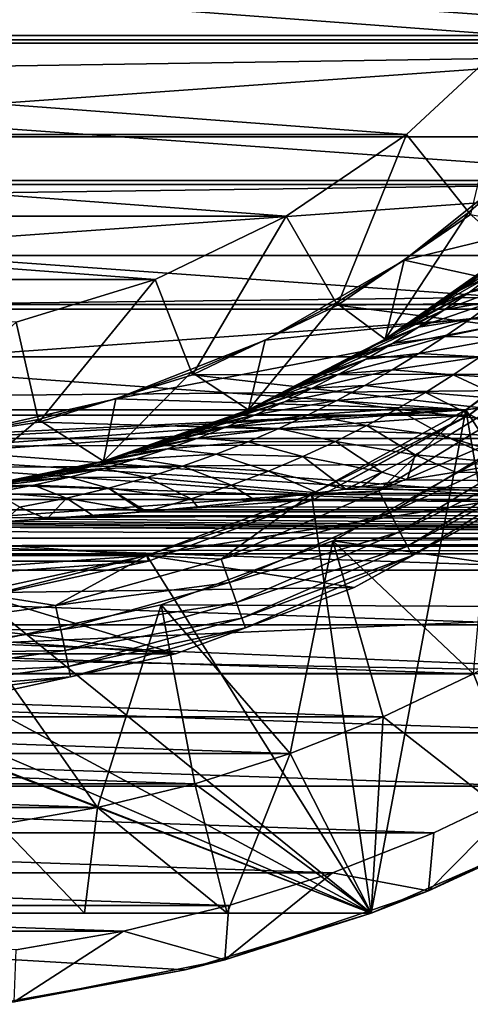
# Model space of a CAD drawing. Header units: metres. Extents: x -109 to 109, y -67 to 73.
# Tile 128 of 253: x 2.14 to 6.53, y -15.89 to -6.29. Entities that reach past the tile are written whole.
import ezdxf

# ---------------------------------------------------------------- set-up
doc = ezdxf.new("R2010")
doc.units = ezdxf.units.M
doc.layers.add('solid_508035_K244200000C76', color=7, linetype='CONTINUOUS')

msp = doc.modelspace()

# ---------------------------------------------------------------- linework, layer by layer
at = {"layer": 'solid_508035_K244200000C76'}
for points in [[(10.095101, -6.487589, -38.5), (-10.095101, -6.487588, -38.5), (-10.915624, -4.984891, -38.5)], [(10.915624, -4.984891, -38.5), (10.095101, -6.487589, -38.5), (-10.915624, -4.984891, -38.5)], [(-10.968742, -5.009404, -43.5), (-10.144175, -6.519439, -43.5), (10.968742, -5.009404, -43.5)], [(-10.144175, -6.519439, -43.5), (10.144175, -6.519439, -43.5), (10.968742, -5.009404, -43.5)], [(7.830638, -5.338926, -71.5), (6.947477, -6.446366, -71.5), (-7.830637, -5.338928, -71.5)], [(6.947477, -6.446366, -71.5), (-6.947476, -6.446367, -71.5), (-7.830637, -5.338928, -71.5)], [(42, -6.131865, 9.728835), (-43.099998, -6.131834, 9.728854), (-43.099998, -7.434662, 8.773585)], [(42, -6.131865, 9.728835), (-43.099998, -7.434662, 8.773585), (42, -7.434689, 8.773562)], [(-10.144175, -6.519439, -43.5), (-9.113151, -7.896701, -43.5), (10.144175, -6.519439, -43.5)], [(9.069079, -7.858228, -38.5), (-9.06908, -7.858228, -38.5), (-10.095101, -6.487588, -38.5)], [(10.095101, -6.487589, -38.5), (9.069079, -7.858228, -38.5), (-10.095101, -6.487588, -38.5)], [(-9.113151, -7.896701, -43.5), (9.113151, -7.896701, -43.5), (10.144175, -6.519439, -43.5)], [(6.947477, -6.446366, -71.5), (5.909041, -7.409878, -71.5), (-6.947476, -6.446367, -71.5)], [(5.909041, -7.409878, -71.5), (-5.90904, -7.409879, -71.5), (-6.947476, -6.446367, -71.5)], [(6.532555, -8.191687, -70.5), (5.909041, -7.409878, -71.5), (6.947477, -6.446366, -71.5)], [(42, -7.434689, 8.773562), (-43.099998, -7.434662, 8.773585), (-43.099998, -8.59077, 7.645174)], [(42, -7.434689, 8.773562), (-43.099998, -8.59077, 7.645174), (42, -8.590792, 7.645149)], [(5.909041, -7.409878, -71.5), (4.738653, -8.207809, -71.5), (-5.90904, -7.409879, -71.5)], [(4.738653, -8.207809, -71.5), (-4.738652, -8.20781, -71.5), (-5.90904, -7.409879, -71.5)], [(5.238659, -9.073833, -70.5), (4.738653, -8.207809, -71.5), (5.909041, -7.409878, -71.5)], [(5.238659, -9.073833, -70.5), (5.909041, -7.409878, -71.5), (6.532555, -8.191687, -70.5)], [(5.88669, -8.634195, -22), (7.107788, -7.660407, -22), (5.886717, -8.63418, -19.5)], [(9.069618, -7.857609, -22), (7.107788, -7.660407, -22), (5.88669, -8.634195, -22)], [(7.107788, -7.660407, -22), (6.515378, -8.170211, -19.5), (5.886717, -8.63418, -19.5)], [(6.515378, -8.170211, -19.5), (7.107919, -7.660286, -19.5), (6.92835, -8.543884, -19.182457)], [(7.107788, -7.660407, -22), (7.107919, -7.660286, -19.5), (6.515378, -8.170211, -19.5)], [(7.858382, -9.068942, -38.5), (-7.858382, -9.068941, -38.5), (-9.06908, -7.858228, -38.5)], [(9.069079, -7.858228, -38.5), (7.858382, -9.068942, -38.5), (-9.06908, -7.858228, -38.5)], [(7.85893, -9.068471, -22), (9.069618, -7.857609, -22), (5.88669, -8.634195, -22)], [(-9.113151, -7.896701, -43.5), (-7.896551, -9.113283, -43.5), (9.113151, -7.896701, -43.5)], [(-7.896551, -9.113283, -43.5), (7.896551, -9.113283, -43.5), (9.113151, -7.896701, -43.5)], [(4.738653, -8.207809, -71.5), (3.462495, -8.822366, -71.5), (-4.738652, -8.20781, -71.5)], [(3.462495, -8.822366, -71.5), (-3.462494, -8.822366, -71.5), (-4.738652, -8.20781, -71.5)], [(3.827777, -9.753263, -70.5), (3.462495, -8.822366, -71.5), (4.738653, -8.207809, -71.5)], [(3.827777, -9.753263, -70.5), (4.738653, -8.207809, -71.5), (5.238659, -9.073833, -70.5)], [(6.532555, -8.191687, -70.5), (6.532551, -8.191689, -61.5), (5.238641, -9.073844, -61.5)], [(5.238659, -9.073833, -70.5), (6.532555, -8.191687, -70.5), (5.238641, -9.073844, -61.5)], [(5.238641, -9.073844, -61.5), (6.532551, -8.191689, -61.5), (11.06777, -9.004369, -61.5)], [(6.515378, -8.170211, -19.5), (6.92835, -8.543884, -19.182457), (5.703506, -9.40585, -19.182457)], [(5.886717, -8.63418, -19.5), (6.515378, -8.170211, -19.5), (5.703506, -9.40585, -19.182457)], [(42, -8.590792, 7.645149), (-43.099998, -8.59077, 7.645174), (-43.099998, -9.577343, 6.365886)], [(42, -8.590792, 7.645149), (-43.099998, -9.577343, 6.365886), (42, -9.577357, 6.365864)], [(4.534111, -9.415112, -22), (5.88669, -8.634195, -22), (5.225144, -9.049883, -19.5)], [(7.85893, -9.068471, -22), (5.88669, -8.634195, -22), (4.534111, -9.415112, -22)], [(5.225144, -9.049883, -19.5), (5.886717, -8.63418, -19.5), (5.703506, -9.40585, -19.182457)], [(5.88669, -8.634195, -22), (5.886717, -8.63418, -19.5), (5.225144, -9.049883, -19.5)], [(5.703506, -9.40585, -19.182457), (6.92835, -8.543884, -19.182457), (5.813841, -9.338054, -12.018167)], [(6.92835, -8.543884, -19.182457), (6.007771, -9.214482, -12.361424), (5.813841, -9.338054, -12.018167)], [(6.92835, -8.543884, -19.182457), (6.20874, -9.080283, -12.718312), (6.007771, -9.214482, -12.361424)], [(6.92835, -8.543884, -19.182457), (6.418546, -8.933211, -13.091516), (6.20874, -9.080283, -12.718312)], [(6.92835, -8.543884, -19.182457), (6.636492, -8.772512, -13.482201), (6.418546, -8.933211, -13.091516)], [(7.002844, -8.57469, -12.357121), (6.418546, -8.933211, -13.091516), (6.636492, -8.772512, -13.482201)], [(7.002844, -8.57469, -12.357121), (6.764749, -8.764166, -11.912433), (6.418546, -8.933211, -13.091516)], [(7.245387, -8.654685, -10.838646), (6.522923, -8.945962, -11.464704), (6.764749, -8.764166, -11.912433)], [(7.011889, -8.846241, -10.394552), (6.522923, -8.945962, -11.464704), (7.245387, -8.654685, -10.838646)], [(3.462495, -8.822366, -71.5), (2.108898, -9.239893, -71.5), (-3.462494, -8.822366, -71.5)], [(2.331426, -10.214815, -70.5), (2.108898, -9.239893, -71.5), (3.462495, -8.822366, -71.5)], [(2.331426, -10.214815, -70.5), (3.462495, -8.822366, -71.5), (3.827777, -9.753263, -70.5)], [(6.764749, -8.764166, -11.912433), (6.20874, -9.080283, -12.718312), (6.418546, -8.933211, -13.091516)], [(6.764749, -8.764166, -11.912433), (6.522923, -8.945962, -11.464704), (6.20874, -9.080283, -12.718312)], [(7.011889, -8.846241, -10.394552), (6.277401, -9.120222, -11.014394), (6.522923, -8.945962, -11.464704)], [(6.773641, -9.031043, -9.947565), (6.277401, -9.120222, -11.014394), (7.011889, -8.846241, -10.394552)], [(5.238641, -9.073844, -61.5), (11.06777, -9.004369, -61.5), (10.427568, -9.738594, -61.5)], [(6.522923, -8.945962, -11.464704), (5.813841, -9.338054, -12.018167), (6.007771, -9.214482, -12.361424)], [(6.522923, -8.945962, -11.464704), (6.277401, -9.120222, -11.014394), (5.813841, -9.338054, -12.018167)], [(6.522923, -8.945962, -11.464704), (6.007771, -9.214482, -12.361424), (6.20874, -9.080283, -12.718312)], [(6.530552, -9.209183, -9.498098), (7.377228, -9.009184, -9.012155), (7.134472, -9.204302, -8.559801)], [(6.530552, -9.209183, -9.498098), (6.773641, -9.031043, -9.947565), (7.377228, -9.009184, -9.012155)], [(-7.896551, -9.113283, -43.5), (-6.519175, -10.144342, -43.5), (7.896551, -9.113283, -43.5)], [(6.487816, -10.094955, -38.5), (-6.487817, -10.094955, -38.5), (-7.858382, -9.068941, -38.5)], [(7.858382, -9.068942, -38.5), (6.487816, -10.094955, -38.5), (-7.858382, -9.068941, -38.5)], [(-6.519175, -10.144342, -43.5), (6.519175, -10.144342, -43.5), (7.896551, -9.113283, -43.5)], [(7.85893, -9.068471, -22), (4.534111, -9.415112, -22), (3.080162, -9.985744, -22)], [(6.488256, -10.094678, -22), (7.85893, -9.068471, -22), (3.080162, -9.985744, -22)], [(5.238659, -9.073833, -70.5), (5.238641, -9.073844, -61.5), (3.827738, -9.753272, -61.5)], [(3.827777, -9.753263, -70.5), (5.238659, -9.073833, -70.5), (3.827738, -9.753272, -61.5)], [(3.827738, -9.753272, -61.5), (5.238641, -9.073844, -61.5), (10.427568, -9.738594, -61.5)], [(5.225144, -9.049883, -19.5), (5.703506, -9.40585, -19.182457), (4.372909, -10.093447, -19.182457)], [(4.533844, -9.415241, -19.5), (5.225144, -9.049883, -19.5), (4.372909, -10.093447, -19.182457)], [(4.534111, -9.415112, -22), (5.225144, -9.049883, -19.5), (4.533844, -9.415241, -19.5)], [(6.773641, -9.031043, -9.947565), (6.028161, -9.28708, -10.561967), (6.277401, -9.120222, -11.014394)], [(6.530552, -9.209183, -9.498098), (6.028161, -9.28708, -10.561967), (6.773641, -9.031043, -9.947565)], [(6.487665, -10.095057, -31.5), (7.858344, -9.068981, -31.5), (6.487779, -10.094983, -28.5)], [(7.211072, -14.282873, -31.5), (7.858344, -9.068981, -31.5), (6.487665, -10.095057, -31.5)], [(7.858344, -9.068981, -31.5), (7.858331, -9.068995, -28.5), (6.487779, -10.094983, -28.5)], [(6.487779, -10.094983, -28.5), (7.858331, -9.068995, -28.5), (8.513181, -9.824751, -28.5)], [(7.896638, -9.113206, -38.441498), (6.487816, -10.094955, -38.5), (7.858382, -9.068942, -38.5)], [(7.896638, -9.113206, -38.441498), (6.519317, -10.144256, -38.441498), (6.487816, -10.094955, -38.5)], [(7.068836, -10.014259, -22.033804), (7.85893, -9.068471, -22), (6.488256, -10.094678, -22)], [(6.519175, -10.144342, -43.5), (6.519317, -10.144256, -38.441498), (7.896551, -9.113283, -43.5)], [(7.896551, -9.113283, -43.5), (6.519317, -10.144256, -38.441498), (7.896638, -9.113206, -38.441498)], [(6.277401, -9.120222, -11.014394), (5.62566, -9.452616, -11.687675), (5.813841, -9.338054, -12.018167)], [(6.277401, -9.120222, -11.014394), (6.028161, -9.28708, -10.561967), (5.62566, -9.452616, -11.687675)], [(6.530552, -9.209183, -9.498098), (5.775157, -9.446665, -10.107889), (6.028161, -9.28708, -10.561967)], [(6.282463, -9.380754, -9.046574), (5.775157, -9.446665, -10.107889), (6.530552, -9.209183, -9.498098)], [(6.282463, -9.380754, -9.046574), (7.134472, -9.204302, -8.559801), (6.885281, -9.393251, -8.104783)], [(6.282463, -9.380754, -9.046574), (6.530552, -9.209183, -9.498098), (7.134472, -9.204302, -8.559801)], [(0.782983, -10.448203, -70.5), (2.108898, -9.239893, -71.5), (2.331426, -10.214815, -70.5)], [(6.028161, -9.28708, -10.561967), (5.356449, -9.607729, -11.21693), (5.62566, -9.452616, -11.687675)], [(6.028161, -9.28708, -10.561967), (5.775157, -9.446665, -10.107889), (5.356449, -9.607729, -11.21693)], [(6.282463, -9.380754, -9.046574), (5.518274, -9.599099, -9.65266), (5.775157, -9.446665, -10.107889)], [(6.029133, -9.545846, -8.593424), (5.518274, -9.599099, -9.65266), (6.282463, -9.380754, -9.046574)], [(5.703506, -9.40585, -19.182457), (5.813841, -9.338054, -12.018167), (5.62566, -9.452616, -11.687675)], [(6.029133, -9.545846, -8.593424), (6.282463, -9.380754, -9.046574), (6.885281, -9.393251, -8.104783)], [(6.029133, -9.545846, -8.593424), (6.885281, -9.393251, -8.104783), (6.629286, -9.576102, -7.647468)], [(3.080162, -9.985744, -22), (4.534111, -9.415112, -22), (3.080191, -9.985736, -19.5)], [(4.534111, -9.415112, -22), (3.81801, -9.727553, -19.5), (3.080191, -9.985736, -19.5)], [(4.534111, -9.415112, -22), (4.533844, -9.415241, -19.5), (3.81801, -9.727553, -19.5)], [(3.81801, -9.727553, -19.5), (4.533844, -9.415241, -19.5), (4.372909, -10.093447, -19.182457)], [(4.372909, -10.093447, -19.182457), (5.703506, -9.40585, -19.182457), (4.394797, -10.083936, -9.573005)], [(5.703506, -9.40585, -19.182457), (4.619029, -9.983214, -9.950471), (4.394797, -10.083936, -9.573005)], [(5.703506, -9.40585, -19.182457), (4.85392, -9.871143, -10.349808), (4.619029, -9.983214, -9.950471)], [(5.703506, -9.40585, -19.182457), (5.09916, -9.74672, -10.771221), (4.85392, -9.871143, -10.349808)], [(5.703506, -9.40585, -19.182457), (5.356449, -9.607729, -11.21693), (5.09916, -9.74672, -10.771221)], [(5.775157, -9.446665, -10.107889), (5.09916, -9.74672, -10.771221), (5.356449, -9.607729, -11.21693)], [(5.775157, -9.446665, -10.107889), (5.518274, -9.599099, -9.65266), (5.09916, -9.74672, -10.771221)], [(5.703506, -9.40585, -19.182457), (5.62566, -9.452616, -11.687675), (5.356449, -9.607729, -11.21693)], [(42, -9.577357, 6.365864), (-43.099998, -9.577343, 6.365886), (-43.099998, -10.374911, 4.96097)], [(42, -9.577357, 6.365864), (-43.099998, -10.374911, 4.96097), (42, -10.37492, 4.960952)], [(6.029133, -9.545846, -8.593424), (5.257349, -9.744495, -9.1968), (5.518274, -9.599099, -9.65266)], [(5.770225, -9.704555, -8.139105), (5.257349, -9.744495, -9.1968), (6.029133, -9.545846, -8.593424)], [(5.770225, -9.704555, -8.139105), (6.029133, -9.545846, -8.593424), (6.629286, -9.576102, -7.647468)], [(5.770225, -9.704555, -8.139105), (6.629286, -9.576102, -7.647468), (6.365938, -9.752938, -7.188237)], [(7.147127, -9.800449, -6.544329), (6.365938, -9.752938, -7.188237), (6.629286, -9.576102, -7.647468)], [(5.518274, -9.599099, -9.65266), (4.85392, -9.871143, -10.349808), (5.09916, -9.74672, -10.771221)], [(5.518274, -9.599099, -9.65266), (5.257349, -9.744495, -9.1968), (4.85392, -9.871143, -10.349808)], [(2.331426, -10.214815, -70.5), (3.827777, -9.753263, -70.5), (2.331427, -10.214809, -61.5)], [(3.827777, -9.753263, -70.5), (3.827738, -9.753272, -61.5), (2.331427, -10.214809, -61.5)], [(2.331427, -10.214809, -61.5), (3.827738, -9.753272, -61.5), (9.738681, -10.427484, -61.5)], [(3.81801, -9.727553, -19.5), (4.372909, -10.093447, -19.182457), (2.961206, -10.593925, -19.182457)], [(3.080191, -9.985736, -19.5), (3.81801, -9.727553, -19.5), (2.961206, -10.593925, -19.182457)], [(3.827738, -9.753272, -61.5), (10.427568, -9.738594, -61.5), (9.738681, -10.427484, -61.5)], [(5.257349, -9.744495, -9.1968), (4.619029, -9.983214, -9.950471), (4.85392, -9.871143, -10.349808)], [(5.257349, -9.744495, -9.1968), (4.992126, -9.882963, -8.740894), (4.619029, -9.983214, -9.950471)], [(5.770225, -9.704555, -8.139105), (4.992126, -9.882963, -8.740894), (5.257349, -9.744495, -9.1968)], [(5.505276, -9.856966, -7.684103), (4.992126, -9.882963, -8.740894), (5.770225, -9.704555, -8.139105)], [(5.505276, -9.856966, -7.684103), (5.770225, -9.704555, -8.139105), (6.365938, -9.752938, -7.188237)], [(5.505276, -9.856966, -7.684103), (6.365938, -9.752938, -7.188237), (6.094528, -9.923838, -6.727474)], [(6.876018, -9.991235, -6.08634), (6.094528, -9.923838, -6.727474), (6.365938, -9.752938, -7.188237)], [(6.876018, -9.991235, -6.08634), (6.365938, -9.752938, -7.188237), (7.147127, -9.800449, -6.544329)], [(4.992126, -9.882963, -8.740894), (4.179499, -10.175057, -9.215013), (4.394797, -10.083936, -9.573005)], [(4.992126, -9.882963, -8.740894), (4.722261, -10.014601, -8.285588), (4.179499, -10.175057, -9.215013)], [(4.992126, -9.882963, -8.740894), (4.394797, -10.083936, -9.573005), (4.619029, -9.983214, -9.950471)], [(5.505276, -9.856966, -7.684103), (4.722261, -10.014601, -8.285588), (4.992126, -9.882963, -8.740894)], [(5.233639, -10.003174, -7.228962), (4.722261, -10.014601, -8.285588), (5.505276, -9.856966, -7.684103)], [(5.233639, -10.003174, -7.228962), (5.505276, -9.856966, -7.684103), (6.094528, -9.923838, -6.727474)], [(6.487779, -10.094983, -28.5), (8.513181, -9.824751, -28.5), (7.028327, -10.936292, -28.5)], [(5.233639, -10.003174, -7.228962), (6.094528, -9.923838, -6.727474), (5.814061, -10.088896, -6.265591)], [(6.594443, -10.176594, -5.626046), (5.814061, -10.088896, -6.265591), (6.094528, -9.923838, -6.727474)], [(6.594443, -10.176594, -5.626046), (6.094528, -9.923838, -6.727474), (6.876018, -9.991235, -6.08634)], [(1.557509, -10.333277, -22), (3.080162, -9.985744, -22), (1.557773, -10.33324, -19.5)], [(6.488256, -10.094678, -22), (3.080162, -9.985744, -22), (1.557509, -10.333277, -22)], [(3.080162, -9.985744, -22), (2.325111, -10.18805, -19.5), (1.557773, -10.33324, -19.5)], [(2.325111, -10.18805, -19.5), (3.080191, -9.985736, -19.5), (2.961206, -10.593925, -19.182457)], [(3.080162, -9.985744, -22), (3.080191, -9.985736, -19.5), (2.325111, -10.18805, -19.5)], [(4.722261, -10.014601, -8.285588), (3.973351, -10.257314, -8.876312), (4.179499, -10.175057, -9.215013)], [(4.722261, -10.014601, -8.285588), (4.447274, -10.1395, -7.831637), (3.973351, -10.257314, -8.876312)], [(5.233639, -10.003174, -7.228962), (4.447274, -10.1395, -7.831637), (4.722261, -10.014601, -8.285588)], [(4.954459, -10.143262, -6.774294), (4.447274, -10.1395, -7.831637), (5.233639, -10.003174, -7.228962)], [(4.954459, -10.143262, -6.774294), (5.233639, -10.003174, -7.228962), (5.814061, -10.088896, -6.265591)], [(7.068836, -10.014259, -22.033804), (6.488256, -10.094678, -22), (5.639389, -10.883526, -22.033804)], [(7.068836, -10.014259, -22.033804), (5.639389, -10.883526, -22.033804), (7.208112, -10.211568, -22.133583)], [(-6.519175, -10.144342, -43.5), (-5.009211, -10.968824, -43.5), (6.519175, -10.144342, -43.5)], [(4.985001, -10.91557, -38.5), (-4.985001, -10.915569, -38.5), (-6.487817, -10.094955, -38.5)], [(6.487816, -10.094955, -38.5), (4.985001, -10.91557, -38.5), (-6.487817, -10.094955, -38.5)], [(-5.009211, -10.968824, -43.5), (5.009211, -10.968824, -43.5), (6.519175, -10.144342, -43.5)], [(-4.985391, -10.915395, -22), (6.488256, -10.094678, -22), (0, -10.45, -22)], [(-4.985391, -10.915395, -22), (4.985392, -10.915394, -22), (6.488256, -10.094678, -22)], [(6.488256, -10.094678, -22), (1.557509, -10.333277, -22), (0, -10.45, -22)], [(2.961206, -10.593925, -19.182457), (4.372909, -10.093447, -19.182457), (3.054522, -10.567398, -7.433375)], [(4.372909, -10.093447, -19.182457), (3.224869, -10.516665, -7.691087), (3.054522, -10.567398, -7.433375)], [(4.372909, -10.093447, -19.182457), (3.401284, -10.46094, -7.963293), (3.224869, -10.516665, -7.691087)], [(4.372909, -10.093447, -19.182457), (3.584721, -10.399508, -8.251278), (3.401284, -10.46094, -7.963293)], [(4.372909, -10.093447, -19.182457), (3.775028, -10.331948, -8.555099), (3.584721, -10.399508, -8.251278)], [(4.372909, -10.093447, -19.182457), (3.973351, -10.257314, -8.876312), (3.775028, -10.331948, -8.555099)], [(4.447274, -10.1395, -7.831637), (3.775028, -10.331948, -8.555099), (3.973351, -10.257314, -8.876312)], [(4.447274, -10.1395, -7.831637), (4.166505, -10.257742, -7.37994), (3.775028, -10.331948, -8.555099)], [(4.372909, -10.093447, -19.182457), (4.179499, -10.175057, -9.215013), (3.973351, -10.257314, -8.876312)], [(4.954459, -10.143262, -6.774294), (4.166505, -10.257742, -7.37994), (4.447274, -10.1395, -7.831637)], [(4.666554, -10.277315, -6.320823), (4.166505, -10.257742, -7.37994), (4.954459, -10.143262, -6.774294)], [(4.372909, -10.093447, -19.182457), (4.394797, -10.083936, -9.573005), (4.179499, -10.175057, -9.215013)], [(4.666554, -10.277315, -6.320823), (4.954459, -10.143262, -6.774294), (5.523186, -10.248208, -5.803034)], [(4.954459, -10.143262, -6.774294), (5.814061, -10.088896, -6.265591), (5.523186, -10.248208, -5.803034)], [(4.984941, -10.915598, -28.5), (6.487779, -10.094983, -28.5), (7.028327, -10.936292, -28.5)], [(6.487665, -10.095057, -31.5), (6.487779, -10.094983, -28.5), (4.984941, -10.915598, -28.5)], [(4.984985, -10.915579, -31.5), (6.487665, -10.095057, -31.5), (4.984941, -10.915598, -28.5)], [(5.567764, -15, -31.5), (6.487665, -10.095057, -31.5), (4.984985, -10.915579, -31.5)], [(6.519317, -10.144256, -38.441498), (4.985001, -10.91557, -38.5), (6.487816, -10.094955, -38.5)], [(6.519317, -10.144256, -38.441498), (5.009282, -10.968798, -38.441498), (4.985001, -10.91557, -38.5)], [(5.639389, -10.883526, -22.033804), (6.488256, -10.094678, -22), (4.985392, -10.915394, -22)], [(5.009211, -10.968824, -43.5), (5.009282, -10.968798, -38.441498), (6.519175, -10.144342, -43.5)], [(6.519175, -10.144342, -43.5), (5.009282, -10.968798, -38.441498), (6.519317, -10.144256, -38.441498)], [(6.300902, -10.35662, -5.163675), (5.523186, -10.248208, -5.803034), (5.814061, -10.088896, -6.265591)], [(5.567764, -15, -31.5), (7.211072, -14.282873, -31.5), (6.487665, -10.095057, -31.5)], [(6.300902, -10.35662, -5.163675), (5.814061, -10.088896, -6.265591), (6.594443, -10.176594, -5.626046)], [(0.782983, -10.448203, -70.5), (2.331426, -10.214815, -70.5), (0.783005, -10.4482, -61.5)], [(0.783005, -10.4482, -61.5), (2.331427, -10.214809, -61.5), (9.738681, -10.427484, -61.5)], [(2.331426, -10.214815, -70.5), (2.331427, -10.214809, -61.5), (0.783005, -10.4482, -61.5)], [(2.325111, -10.18805, -19.5), (2.961206, -10.593925, -19.182457), (1.494519, -10.898001, -19.182457)], [(1.557773, -10.33324, -19.5), (2.325111, -10.18805, -19.5), (1.494519, -10.898001, -19.182457)], [(4.166505, -10.257742, -7.37994), (3.401284, -10.46094, -7.963293), (3.584721, -10.399508, -8.251278)], [(4.166505, -10.257742, -7.37994), (3.879071, -10.369392, -6.93159), (3.401284, -10.46094, -7.963293)], [(4.166505, -10.257742, -7.37994), (3.584721, -10.399508, -8.251278), (3.775028, -10.331948, -8.555099)], [(4.666554, -10.277315, -6.320823), (3.879071, -10.369392, -6.93159), (4.166505, -10.257742, -7.37994)], [(4.666554, -10.277315, -6.320823), (5.523186, -10.248208, -5.803034), (5.220072, -10.401865, -5.340309)], [(5.993334, -10.531415, -4.699445), (5.220072, -10.401865, -5.340309), (5.523186, -10.248208, -5.803034)], [(5.993334, -10.531415, -4.699445), (5.523186, -10.248208, -5.803034), (6.300902, -10.35662, -5.163675)], [(5.639389, -10.883526, -22.033804), (5.7505, -11.097961, -22.133583), (7.208112, -10.211568, -22.133583)], [(7.208112, -10.211568, -22.133583), (5.7505, -11.097961, -22.133583), (7.327725, -10.381021, -22.292522)], [(6.300902, -10.35662, -5.163675), (6.594443, -10.176594, -5.626046), (7.051293, -10.580483, -4.505926)], [(4.368287, -10.405408, -5.869442), (3.879071, -10.369392, -6.93159), (4.666554, -10.277315, -6.320823)], [(4.368287, -10.405408, -5.869442), (4.666554, -10.277315, -6.320823), (5.220072, -10.401865, -5.340309)], [(5.993334, -10.531415, -4.699445), (6.300902, -10.35662, -5.163675), (6.88054, -10.612575, -4.429815)], [(6.300902, -10.35662, -5.163675), (7.051293, -10.580483, -4.505926), (6.88054, -10.612575, -4.429815)], [(42, -10.37492, 4.960952), (-43.099998, -10.374911, 4.96097), (-43.099998, -10.967734, 3.45815)], [(42, -10.37492, 4.960952), (-43.099998, -10.967734, 3.45815), (42, -10.967738, 3.458139)], [(9.00431, -11.06783, -61.5), (-9.00431, -11.06783, -61.5), (-9.738681, -10.427484, -61.5)], [(-0.783005, -10.4482, -61.5), (9.00431, -11.06783, -61.5), (-9.738681, -10.427484, -61.5)], [(-0.783005, -10.4482, -61.5), (0.783005, -10.4482, -61.5), (9.00431, -11.06783, -61.5)], [(0.783005, -10.4482, -61.5), (9.738681, -10.427484, -61.5), (9.00431, -11.06783, -61.5)], [(3.879071, -10.369392, -6.93159), (3.224869, -10.516665, -7.691087), (3.401284, -10.46094, -7.963293)], [(3.879071, -10.369392, -6.93159), (3.583753, -10.474497, -6.487978), (3.224869, -10.516665, -7.691087)], [(4.368287, -10.405408, -5.869442), (3.583753, -10.474497, -6.487978), (3.879071, -10.369392, -6.93159)], [(4.057418, -10.527587, -5.42128), (3.583753, -10.474497, -6.487978), (4.368287, -10.405408, -5.869442)], [(4.057418, -10.527587, -5.42128), (4.368287, -10.405408, -5.869442), (4.902144, -10.549957, -4.87803)], [(4.368287, -10.405408, -5.869442), (5.220072, -10.401865, -5.340309), (4.902144, -10.549957, -4.87803)], [(5.668845, -10.701093, -4.233588), (4.902144, -10.549957, -4.87803), (5.220072, -10.401865, -5.340309)], [(5.668845, -10.701093, -4.233588), (5.220072, -10.401865, -5.340309), (5.993334, -10.531415, -4.699445)], [(5.7505, -11.097961, -22.133583), (5.845925, -11.282124, -22.292522), (7.327725, -10.381021, -22.292522)], [(7.327725, -10.381021, -22.292522), (5.845925, -11.282124, -22.292522), (7.419508, -10.511048, -22.499773)], [(3.583753, -10.474497, -6.487978), (2.89036, -10.613473, -7.190125), (3.054522, -10.567398, -7.433375)], [(3.583753, -10.474497, -6.487978), (3.278848, -10.573069, -6.050949), (2.89036, -10.613473, -7.190125)], [(3.583753, -10.474497, -6.487978), (3.054522, -10.567398, -7.433375), (3.224869, -10.516665, -7.691087)], [(4.057418, -10.527587, -5.42128), (3.278848, -10.573069, -6.050949), (3.583753, -10.474497, -6.487978)], [(3.730783, -10.643854, -4.977865), (3.278848, -10.573069, -6.050949), (4.057418, -10.527587, -5.42128)], [(3.730783, -10.643854, -4.977865), (4.057418, -10.527587, -5.42128), (4.56575, -10.692548, -4.417016)], [(4.057418, -10.527587, -5.42128), (4.902144, -10.549957, -4.87803), (4.56575, -10.692548, -4.417016)], [(4.902144, -10.549957, -4.87803), (5.32024, -10.866095, -3.765367), (4.56575, -10.692548, -4.417016)], [(5.668845, -10.701093, -4.233588), (5.32024, -10.866095, -3.765367), (4.902144, -10.549957, -4.87803)], [(5.192549, -11.37046, -53.5), (6.757924, -10.515725, -53.5), (10.579535, -11.327993, -53.5)], [(6.757924, -10.515725, -56.5), (6.757924, -10.515725, -53.5), (5.192549, -11.37046, -53.5)], [(6.757924, -10.515725, -56.5), (5.192549, -11.37046, -53.5), (5.192549, -11.37046, -56.5)], [(6.757924, -10.515725, -56.5), (5.192549, -11.37046, -56.5), (6.564287, -12.668244, -56.5)], [(5.668845, -10.701093, -4.233588), (5.993334, -10.531415, -4.699445), (5.918227, -10.777291, -4.012481)], [(5.845925, -11.282124, -22.292522), (5.919148, -11.423437, -22.499773), (7.419508, -10.511048, -22.499773)], [(5.993334, -10.531415, -4.699445), (6.38817, -10.700208, -4.213733), (5.918227, -10.777291, -4.012481)], [(7.419508, -10.511048, -22.499773), (5.919148, -11.423437, -22.499773), (7.477194, -10.592771, -22.74118)], [(5.993334, -10.531415, -4.699445), (6.88054, -10.612575, -4.429815), (6.38817, -10.700208, -4.213733)], [(1.494519, -10.898001, -19.182457), (2.961206, -10.593925, -19.182457), (1.629433, -10.878647, -5.561125)], [(2.961206, -10.593925, -19.182457), (1.880552, -10.838059, -5.842848), (1.629433, -10.878647, -5.561125)], [(2.961206, -10.593925, -19.182457), (2.146788, -10.78848, -6.168213), (1.880552, -10.838059, -5.842848)], [(2.961206, -10.593925, -19.182457), (2.429808, -10.728282, -6.53968), (2.146788, -10.78848, -6.168213)], [(2.961206, -10.593925, -19.182457), (2.578306, -10.693565, -6.743723), (2.429808, -10.728282, -6.53968)], [(3.278848, -10.573069, -6.050949), (2.578306, -10.693565, -6.743723), (2.731593, -10.65544, -6.960249)], [(3.278848, -10.573069, -6.050949), (2.962033, -10.665058, -5.622957), (2.578306, -10.693565, -6.743723)], [(2.961206, -10.593925, -19.182457), (2.731593, -10.65544, -6.960249), (2.578306, -10.693565, -6.743723)], [(3.278848, -10.573069, -6.050949), (2.731593, -10.65544, -6.960249), (2.89036, -10.613473, -7.190125)], [(2.961206, -10.593925, -19.182457), (2.89036, -10.613473, -7.190125), (2.731593, -10.65544, -6.960249)], [(2.961206, -10.593925, -19.182457), (3.054522, -10.567398, -7.433375), (2.89036, -10.613473, -7.190125)], [(3.730783, -10.643854, -4.977865), (2.962033, -10.665058, -5.622957), (3.278848, -10.573069, -6.050949)], [(3.383791, -10.754126, -4.541437), (2.962033, -10.665058, -5.622957), (3.730783, -10.643854, -4.977865)], [(3.383791, -10.754126, -4.541437), (3.730783, -10.643854, -4.977865), (4.205779, -10.829608, -3.958424)], [(3.730783, -10.643854, -4.977865), (4.56575, -10.692548, -4.417016), (4.205779, -10.829608, -3.958424)], [(5.919148, -11.423437, -22.499773), (5.965169, -11.512254, -22.74118), (7.477194, -10.592771, -22.74118)], [(7.477194, -10.592771, -22.74118), (5.965169, -11.512254, -22.74118), (7.028332, -10.936296, -23)], [(6.38817, -10.700208, -4.213733), (6.88054, -10.612575, -4.429815), (42, -11.122459, -2.922482)], [(2.962033, -10.665058, -5.622957), (2.146788, -10.78848, -6.168213), (2.429808, -10.728282, -6.53968)], [(2.962033, -10.665058, -5.622957), (2.629991, -10.750313, -5.207515), (2.146788, -10.78848, -6.168213)], [(2.962033, -10.665058, -5.622957), (2.429808, -10.728282, -6.53968), (2.578306, -10.693565, -6.743723)], [(3.383791, -10.754126, -4.541437), (2.629991, -10.750313, -5.207515), (2.962033, -10.665058, -5.622957)], [(4.56575, -10.692548, -4.417016), (5.043222, -10.903845, -3.654608), (4.205779, -10.829608, -3.958424)], [(4.56575, -10.692548, -4.417016), (5.32024, -10.866095, -3.765367), (5.043222, -10.903845, -3.654608)], [(5.668845, -10.701093, -4.233588), (5.470765, -10.844678, -3.826612), (5.32024, -10.866095, -3.765367)], [(5.668845, -10.701093, -4.233588), (5.918227, -10.777291, -4.012481), (5.470765, -10.844678, -3.826612)], [(5.918227, -10.777291, -4.012481), (6.38817, -10.700208, -4.213733), (42, -11.122459, -2.922482)], [(2.278039, -10.82848, -4.809904), (1.629433, -10.878647, -5.561125), (1.880552, -10.838059, -5.842848)], [(2.278039, -10.82848, -4.809904), (1.899844, -10.898814, -4.43808), (1.629433, -10.878647, -5.561125)], [(2.629991, -10.750313, -5.207515), (1.880552, -10.838059, -5.842848), (2.146788, -10.78848, -6.168213)], [(2.629991, -10.750313, -5.207515), (2.278039, -10.82848, -4.809904), (1.880552, -10.838059, -5.842848)], [(2.600165, -10.955025, -3.705229), (1.899844, -10.898814, -4.43808), (2.278039, -10.82848, -4.809904)], [(3.010025, -10.858088, -4.115355), (2.278039, -10.82848, -4.809904), (2.629991, -10.750313, -5.207515)], [(2.600165, -10.955025, -3.705229), (2.278039, -10.82848, -4.809904), (3.010025, -10.858088, -4.115355)], [(3.010025, -10.858088, -4.115355), (2.629991, -10.750313, -5.207515), (3.383791, -10.754126, -4.541437)], [(3.010025, -10.858088, -4.115355), (3.383791, -10.754126, -4.541437), (3.814691, -10.960959, -3.504144)], [(3.383791, -10.754126, -4.541437), (4.205779, -10.829608, -3.958424), (3.814691, -10.960959, -3.504144)], [(4.205779, -10.829608, -3.958424), (4.439086, -10.978718, -3.423121), (3.814691, -10.960959, -3.504144)], [(4.205779, -10.829608, -3.958424), (5.043222, -10.903845, -3.654608), (4.439086, -10.978718, -3.423121)], [(5.470765, -10.844678, -3.826612), (5.918227, -10.777291, -4.012481), (42, -11.122459, -2.922482)], [(-5.567764, -15, -31.5), (5.567764, -15, -31.5), (-4.984985, -10.915579, -31.5)], [(-4.985391, -10.915395, -22), (-3.381124, -11.513816, -22), (4.985392, -10.915394, -22)], [(3.380882, -11.513881, -38.5), (-3.380882, -11.513881, -38.5), (-4.985001, -10.915569, -38.5)], [(4.985001, -10.91557, -38.5), (3.380882, -11.513881, -38.5), (-4.985001, -10.915569, -38.5)], [(5.567764, -15, -31.5), (-3.380815, -11.513908, -31.5), (-4.984985, -10.915579, -31.5)], [(-3.381124, -11.513816, -22), (3.381125, -11.513816, -22), (4.985392, -10.915394, -22)], [(2.141302, -11.043364, -3.321041), (1.899844, -10.898814, -4.43808), (2.600165, -10.955025, -3.705229)], [(2.600165, -10.955025, -3.705229), (3.010025, -10.858088, -4.115355), (3.350853, -11.088632, -3.048317)], [(3.010025, -10.858088, -4.115355), (3.379989, -11.086103, -3.057499), (3.350853, -11.088632, -3.048317)], [(3.010025, -10.858088, -4.115355), (3.814691, -10.960959, -3.504144), (3.379989, -11.086103, -3.057499)], [(4.984985, -10.915579, -31.5), (4.984941, -10.915598, -28.5), (3.380803, -11.513909, -28.5)], [(3.380815, -11.513908, -31.5), (4.984985, -10.915579, -31.5), (3.380803, -11.513909, -28.5)], [(3.380803, -11.513909, -28.5), (4.984941, -10.915598, -28.5), (7.028327, -10.936292, -28.5)], [(3.380803, -11.513909, -28.5), (7.028327, -10.936292, -28.5), (5.400346, -11.825239, -28.5)], [(5.567764, -15, -31.5), (4.984985, -10.915579, -31.5), (3.380815, -11.513908, -31.5)], [(5.009282, -10.968798, -38.441498), (3.380882, -11.513881, -38.5), (4.985001, -10.91557, -38.5)], [(4.10489, -11.550053, -22.033804), (4.985392, -10.915394, -22), (3.381125, -11.513816, -22)], [(5.639389, -10.883526, -22.033804), (4.985392, -10.915394, -22), (4.10489, -11.550053, -22.033804)], [(5.639389, -10.883526, -22.033804), (4.10489, -11.550053, -22.033804), (5.7505, -11.097961, -22.133583)], [(4.439086, -10.978718, -3.423121), (5.043222, -10.903845, -3.654608), (42, -11.122459, -2.922482)], [(5.043222, -10.903845, -3.654608), (5.32024, -10.866095, -3.765367), (42, -11.122459, -2.922482)], [(5.32024, -10.866095, -3.765367), (5.470765, -10.844678, -3.826612), (42, -11.122459, -2.922482)], [(5.400396, -11.825215, -23), (5.400346, -11.825239, -28.5), (7.028327, -10.936292, -28.5)], [(7.028332, -10.936296, -23), (5.400396, -11.825215, -23), (7.028327, -10.936292, -28.5)], [(5.965169, -11.512254, -22.74118), (5.400396, -11.825215, -23), (7.028332, -10.936296, -23)], [(42, -10.967738, 3.458139), (-43.099998, -10.967734, 3.45815), (-43.099998, -11.344113, 1.887084)], [(42, -10.967738, 3.458139), (-43.099998, -11.344113, 1.887084), (42, -11.344114, 1.887081)], [(-5.009211, -10.968824, -43.5), (-3.397243, -11.570054, -43.5), (5.009211, -10.968824, -43.5)], [(-3.397243, -11.570054, -43.5), (3.397243, -11.570054, -43.5), (5.009211, -10.968824, -43.5)], [(2.141302, -11.043364, -3.321041), (2.600165, -10.955025, -3.705229), (2.408005, -11.158501, -2.781703)], [(2.600165, -10.955025, -3.705229), (2.862488, -11.127721, -2.902382), (2.408005, -11.158501, -2.781703)], [(2.600165, -10.955025, -3.705229), (3.350853, -11.088632, -3.048317), (2.862488, -11.127721, -2.902382)], [(3.814691, -10.960959, -3.504144), (3.875754, -11.039563, -3.221498), (3.379989, -11.086103, -3.057499)], [(5.009282, -10.968798, -38.441498), (3.397272, -11.570046, -38.441498), (3.380882, -11.513881, -38.5)], [(3.397243, -11.570054, -43.5), (3.397272, -11.570046, -38.441498), (5.009211, -10.968824, -43.5)], [(5.009211, -10.968824, -43.5), (3.397272, -11.570046, -38.441498), (5.009282, -10.968798, -38.441498)], [(3.814691, -10.960959, -3.504144), (4.439086, -10.978718, -3.423121), (3.875754, -11.039563, -3.221498)], [(3.875754, -11.039563, -3.221498), (4.439086, -10.978718, -3.423121), (42, -11.122459, -2.922482)], [(42, -11.422247, -1.335022), (-43.099998, -11.422245, -1.335034), (-43.099998, -11.122455, -2.922499)], [(0.009575, -11.232562, -2.465674), (42, -11.422247, -1.335022), (-43.099998, -11.122455, -2.922499)], [(8.228094, -11.65645, -61.5), (-8.228094, -11.65645, -61.5), (-9.00431, -11.06783, -61.5)], [(9.00431, -11.06783, -61.5), (8.228094, -11.65645, -61.5), (-9.00431, -11.06783, -61.5)], [(2.141302, -11.043364, -3.321041), (2.408005, -11.158501, -2.781703), (1.985856, -11.182266, -2.684571)], [(2.408005, -11.158501, -2.781703), (2.862488, -11.127721, -2.902382), (42, -11.422247, -1.335022)], [(2.862488, -11.127721, -2.902382), (3.350853, -11.088632, -3.048317), (42, -11.122459, -2.922482)], [(2.862488, -11.127721, -2.902382), (42, -11.122459, -2.922482), (42, -11.422247, -1.335022)], [(3.350853, -11.088632, -3.048317), (3.379989, -11.086103, -3.057499), (42, -11.122459, -2.922482)], [(3.379989, -11.086103, -3.057499), (3.875754, -11.039563, -3.221498), (42, -11.122459, -2.922482)], [(4.10489, -11.550053, -22.033804), (4.185767, -11.77762, -22.133583), (5.7505, -11.097961, -22.133583)], [(5.7505, -11.097961, -22.133583), (4.185767, -11.77762, -22.133583), (5.845925, -11.282124, -22.292522)], [(0.590801, -11.228096, -2.48593), (1.235352, -11.213089, -2.552772), (42, -11.422247, -1.335022)], [(1.235352, -11.213089, -2.552772), (1.595133, -11.200102, -2.609162), (42, -11.422247, -1.335022)], [(1.595133, -11.200102, -2.609162), (1.985856, -11.182266, -2.684571), (42, -11.422247, -1.335022)], [(1.985856, -11.182266, -2.684571), (2.408005, -11.158501, -2.781703), (42, -11.422247, -1.335022)], [(0.009575, -11.232562, -2.465674), (0.590801, -11.228096, -2.48593), (42, -11.422247, -1.335022)], [(4.185767, -11.77762, -22.133583), (4.255227, -11.973062, -22.292522), (5.845925, -11.282124, -22.292522)], [(5.845925, -11.282124, -22.292522), (4.255227, -11.973062, -22.292522), (5.919148, -11.423437, -22.499773)], [(42, -11.344114, 1.887081), (-43.099998, -11.344113, 1.887084), (-43.099998, -11.49662, 0.278777)], [(42, -11.344114, 1.887081), (-43.099998, -11.49662, 0.278777), (42, -11.49662, 0.278781)], [(3.521579, -11.993679, -53.5), (5.192549, -11.37046, -53.5), (9.781992, -12.023424, -53.5)], [(5.192549, -11.37046, -56.5), (5.192549, -11.37046, -53.5), (3.521579, -11.993679, -53.5)], [(5.192549, -11.37046, -56.5), (3.521579, -11.993679, -53.5), (3.521579, -11.993679, -56.5)], [(5.192549, -11.37046, -56.5), (3.521579, -11.993679, -56.5), (4.77823, -13.444062, -56.5)], [(5.192549, -11.37046, -56.5), (4.77823, -13.444062, -56.5), (5.684171, -13.086807, -56.5)], [(5.192549, -11.37046, -53.5), (10.579535, -11.327993, -53.5), (9.781992, -12.023424, -53.5)], [(5.192549, -11.37046, -56.5), (5.684171, -13.086807, -56.5), (6.564287, -12.668244, -56.5)], [(42, -11.49662, 0.278781), (-43.099998, -11.49662, 0.278777), (-43.099998, -11.422245, -1.335034)], [(42, -11.49662, 0.278781), (-43.099998, -11.422245, -1.335034), (42, -11.422247, -1.335022)], [(-3.381124, -11.513816, -22), (-1.707914, -11.877837, -22), (3.381125, -11.513816, -22)], [(3.380882, -11.513881, -38.5), (1.707773, -11.877855, -38.5), (-3.380882, -11.513881, -38.5)], [(5.567764, -15, -31.5), (-1.70775, -11.877861, -31.5), (-3.380815, -11.513908, -31.5)], [(-1.707914, -11.877837, -22), (1.707916, -11.877837, -22), (3.381125, -11.513816, -22)], [(3.380815, -11.513908, -31.5), (3.380803, -11.513909, -28.5), (1.707681, -11.877871, -28.5)], [(1.70775, -11.877861, -31.5), (3.380815, -11.513908, -31.5), (1.707681, -11.877871, -28.5)], [(1.707681, -11.877871, -28.5), (3.380803, -11.513909, -28.5), (5.400346, -11.825239, -28.5)], [(5.567764, -15, -31.5), (3.380815, -11.513908, -31.5), (1.70775, -11.877861, -31.5)], [(1.716103, -11.935761, -38.441498), (1.707773, -11.877855, -38.5), (3.380882, -11.513881, -38.5)], [(2.493925, -12.001424, -22.033804), (3.381125, -11.513816, -22), (1.707916, -11.877837, -22)], [(3.397272, -11.570046, -38.441498), (1.716103, -11.935761, -38.441498), (3.380882, -11.513881, -38.5)], [(4.10489, -11.550053, -22.033804), (3.381125, -11.513816, -22), (2.493925, -12.001424, -22.033804)], [(4.255227, -11.973062, -22.292522), (4.308526, -12.12303, -22.499773), (5.919148, -11.423437, -22.499773)], [(5.919148, -11.423437, -22.499773), (4.308526, -12.12303, -22.499773), (5.965169, -11.512254, -22.74118)], [(4.308526, -12.12303, -22.499773), (4.342024, -12.217285, -22.74118), (5.965169, -11.512254, -22.74118)], [(5.965169, -11.512254, -22.74118), (4.342024, -12.217285, -22.74118), (5.400396, -11.825215, -23)], [(-3.397243, -11.570054, -43.5), (-1.716021, -11.935771, -43.5), (3.397243, -11.570054, -43.5)], [(-1.716021, -11.935771, -43.5), (1.716021, -11.935771, -43.5), (3.397243, -11.570054, -43.5)], [(1.716021, -11.935771, -43.5), (1.716103, -11.935761, -38.441498), (3.397243, -11.570054, -43.5)], [(3.397243, -11.570054, -43.5), (1.716103, -11.935761, -38.441498), (3.397272, -11.570046, -38.441498)], [(4.10489, -11.550053, -22.033804), (2.493925, -12.001424, -22.033804), (4.185767, -11.77762, -22.133583)], [(7.413298, -12.190876, -61.5), (-7.413298, -12.190876, -61.5), (-8.228094, -11.65645, -61.5)], [(8.228094, -11.65645, -61.5), (7.413298, -12.190876, -61.5), (-8.228094, -11.65645, -61.5)], [(2.493925, -12.001424, -22.033804), (2.543062, -12.237885, -22.133583), (4.185767, -11.77762, -22.133583)], [(4.185767, -11.77762, -22.133583), (2.543062, -12.237885, -22.133583), (4.255227, -11.973062, -22.292522)], [(-5.400346, -11.825239, -28.5), (3.662542, -12.473404, -28.5), (-3.662542, -12.473404, -28.5)], [(0, -12.000001, -28.5), (3.662542, -12.473404, -28.5), (-5.400346, -11.825239, -28.5)], [(5.567764, -15, -31.5), (0, -11.999998, -31.5), (-1.70775, -11.877861, -31.5)], [(5.567764, -15, -31.5), (1.70775, -11.877861, -31.5), (0, -11.999998, -31.5)], [(0, -12.000001, -28.5), (1.707681, -11.877871, -28.5), (3.662542, -12.473404, -28.5)], [(2.493925, -12.001424, -22.033804), (1.707916, -11.877837, -22), (0.836502, -12.229232, -22.033804)], [(1.707681, -11.877871, -28.5), (5.400346, -11.825239, -28.5), (3.662542, -12.473404, -28.5)], [(5.400396, -11.825215, -23), (3.662524, -12.473409, -23), (5.400346, -11.825239, -28.5)], [(4.342024, -12.217285, -22.74118), (3.662524, -12.473409, -23), (5.400396, -11.825215, -23)], [(3.662524, -12.473409, -23), (3.662542, -12.473404, -28.5), (5.400346, -11.825239, -28.5)], [(1.778942, -12.372764, -53.5), (3.521579, -11.993679, -53.5), (9.781992, -12.023424, -53.5)], [(3.521579, -11.993679, -56.5), (3.521579, -11.993679, -53.5), (1.778942, -12.372764, -53.5)], [(3.521579, -11.993679, -56.5), (1.778942, -12.372764, -53.5), (1.778942, -12.372764, -56.5)], [(3.521579, -11.993679, -56.5), (1.778942, -12.372764, -56.5), (2.903054, -13.96949, -56.5)], [(2.543062, -12.237885, -22.133583), (2.585262, -12.440964, -22.292522), (4.255227, -11.973062, -22.292522)], [(4.255227, -11.973062, -22.292522), (2.585262, -12.440964, -22.292522), (4.308526, -12.12303, -22.499773)], [(3.521579, -11.993679, -56.5), (2.903054, -13.96949, -56.5), (3.849293, -13.738893, -56.5)], [(3.521579, -11.993679, -56.5), (3.849293, -13.738893, -56.5), (4.77823, -13.444062, -56.5)], [(2.493925, -12.001424, -22.033804), (0.836502, -12.229232, -22.033804), (2.543062, -12.237885, -22.133583)], [(1.778942, -12.372764, -53.5), (9.781992, -12.023424, -53.5), (8.938501, -12.663067, -53.5)], [(2.585262, -12.440964, -22.292522), (2.617644, -12.596792, -22.499773), (4.308526, -12.12303, -22.499773)], [(4.308526, -12.12303, -22.499773), (2.617644, -12.596792, -22.499773), (4.342024, -12.217285, -22.74118)], [(6.564287, -12.668244, -61.5), (-6.564287, -12.668244, -61.5), (-7.413298, -12.190876, -61.5)], [(7.413298, -12.190876, -61.5), (6.564287, -12.668244, -61.5), (-7.413298, -12.190876, -61.5)], [(0.836502, -12.229232, -22.033804), (0.852984, -12.470181, -22.133583), (2.543062, -12.237885, -22.133583)], [(2.543062, -12.237885, -22.133583), (0.852984, -12.470181, -22.133583), (2.585262, -12.440964, -22.292522)], [(2.617644, -12.596792, -22.499773), (2.637995, -12.694732, -22.74118), (4.342024, -12.217285, -22.74118)], [(4.342024, -12.217285, -22.74118), (2.637995, -12.694732, -22.74118), (3.662524, -12.473409, -23)], [(0, -12.5, -53.5), (1.778942, -12.372764, -53.5), (8.938501, -12.663067, -53.5)], [(1.778942, -12.372764, -56.5), (1.942783, -14.135058, -56.5), (2.903054, -13.96949, -56.5)], [(-3.662542, -12.473404, -28.5), (3.662542, -12.473404, -28.5), (1.850152, -12.867666, -28.5)], [(0.852984, -12.470181, -22.133583), (0.867138, -12.677114, -22.292522), (2.585262, -12.440964, -22.292522)], [(2.585262, -12.440964, -22.292522), (0.867138, -12.677114, -22.292522), (2.617644, -12.596792, -22.499773)], [(1.850093, -12.867679, -23), (1.850152, -12.867666, -28.5), (3.662542, -12.473404, -28.5)], [(3.662524, -12.473409, -23), (1.850093, -12.867679, -23), (3.662542, -12.473404, -28.5)], [(2.637995, -12.694732, -22.74118), (1.850093, -12.867679, -23), (3.662524, -12.473409, -23)], [(0, -12.5, -53.5), (8.938501, -12.663067, -53.5), (-8.938499, -12.663068, -53.5)], [(8.938501, -12.663067, -53.5), (8.053664, -13.243434, -53.5), (-8.938499, -12.663068, -53.5)], [(8.053664, -13.243434, -53.5), (-8.053662, -13.243435, -53.5), (-8.938499, -12.663068, -53.5)], [(0.867138, -12.677114, -22.292522), (0.878, -12.835901, -22.499773), (2.617644, -12.596792, -22.499773)], [(2.617644, -12.596792, -22.499773), (0.878, -12.835901, -22.499773), (2.637995, -12.694732, -22.74118)], [(5.684171, -13.086807, -61.5), (-5.684171, -13.086807, -61.5), (-6.564287, -12.668244, -61.5)], [(6.564287, -12.668244, -61.5), (5.684171, -13.086807, -61.5), (-6.564287, -12.668244, -61.5)], [(0.878, -12.835901, -22.499773), (0.884826, -12.935699, -22.74118), (2.637995, -12.694732, -22.74118)], [(2.637995, -12.694732, -22.74118), (0.884826, -12.935699, -22.74118), (1.850093, -12.867679, -23)], [(7.211092, -14.282862, -57.5), (6.564287, -12.668244, -56.5), (5.684171, -13.086807, -56.5)], [(6.564287, -12.668244, -61.5), (7.211092, -14.282862, -60.5), (5.684171, -13.086807, -61.5)], [(4.77823, -13.444062, -61.5), (-4.77823, -13.444062, -61.5), (-5.684171, -13.086807, -61.5)], [(5.684171, -13.086807, -61.5), (4.77823, -13.444062, -61.5), (-5.684171, -13.086807, -61.5)], [(5.567764, -15, -57.5), (5.684171, -13.086807, -56.5), (4.77823, -13.444062, -56.5)], [(5.684171, -13.086807, -61.5), (5.567764, -15, -60.5), (4.77823, -13.444062, -61.5)], [(7.211092, -14.282862, -57.5), (5.684171, -13.086807, -56.5), (5.567764, -15, -57.5)], [(5.684171, -13.086807, -61.5), (7.211092, -14.282862, -60.5), (5.567764, -15, -60.5)], [(8.053664, -13.243434, -53.5), (7.130891, -13.762281, -53.5), (-8.053662, -13.243435, -53.5)], [(7.130891, -13.762281, -53.5), (-7.130889, -13.762282, -53.5), (-8.053662, -13.243435, -53.5)], [(3.849293, -13.738893, -61.5), (-3.849293, -13.738893, -61.5), (-4.77823, -13.444062, -61.5)], [(4.77823, -13.444062, -61.5), (3.849293, -13.738893, -61.5), (-4.77823, -13.444062, -61.5)], [(5.567764, -15, -57.5), (4.77823, -13.444062, -56.5), (3.849293, -13.738893, -56.5)], [(4.165423, -15, -60.74963), (3.849293, -13.738893, -61.5), (4.77823, -13.444062, -61.5)], [(4.165423, -15, -60.74963), (4.77823, -13.444062, -61.5), (5.567764, -15, -60.5)], [(7.130891, -13.762281, -53.5), (6.175363, -14.216712, -53.5), (-7.130889, -13.762282, -53.5)], [(6.175363, -14.216712, -53.5), (-6.175361, -14.216713, -53.5), (-7.130889, -13.762282, -53.5)], [(2.903054, -13.96949, -61.5), (-2.903054, -13.96949, -61.5), (-3.849293, -13.738893, -61.5)], [(3.849293, -13.738893, -61.5), (2.903054, -13.96949, -61.5), (-3.849293, -13.738893, -61.5)], [(4.165423, -15, -57.25037), (3.849293, -13.738893, -56.5), (2.903054, -13.96949, -56.5)], [(4.165423, -15, -60.74963), (2.903054, -13.96949, -61.5), (3.849293, -13.738893, -61.5)], [(4.165423, -15, -57.25037), (5.567764, -15, -57.5), (3.849293, -13.738893, -56.5)], [(6.123131, -14.781991, -53), (6.175363, -14.216712, -53.5), (7.130891, -13.762281, -53.5)], [(6.123131, -14.781991, -53), (7.130891, -13.762281, -53.5), (8.000155, -13.856317, -53)], [(6.123131, -14.781991, -53), (8.000155, -13.856317, -53), (7.211072, -14.282873, -31.5)], [(2.903054, -13.96949, -61.5), (1.942783, -14.135058, -61.5), (-2.903054, -13.96949, -61.5)], [(2.77422, -15, -57.069523), (2.903054, -13.96949, -56.5), (1.942783, -14.135058, -56.5)], [(2.77422, -15, -60.930477), (1.942783, -14.135058, -61.5), (2.903054, -13.96949, -61.5)], [(2.77422, -15, -57.069523), (4.165423, -15, -57.25037), (2.903054, -13.96949, -56.5)], [(4.165423, -15, -60.74963), (2.77422, -15, -60.930477), (2.903054, -13.96949, -61.5)], [(1.387139, -15, -56.959606), (2.77422, -15, -57.069523), (1.942783, -14.135058, -56.5)], [(2.77422, -15, -60.930477), (1.387139, -15, -61.040394), (1.942783, -14.135058, -61.5)], [(6.175363, -14.216712, -53.5), (5.190534, -14.605076, -53.5), (-6.175361, -14.216713, -53.5)], [(5.190534, -14.605076, -53.5), (-5.190532, -14.605076, -53.5), (-6.175361, -14.216713, -53.5)], [(6.123131, -14.781991, -53), (5.190534, -14.605076, -53.5), (6.175363, -14.216712, -53.5)], [(7.211092, -14.282862, -60.5), (7.211092, -14.282862, -57.5), (5.567764, -15, -57.5)], [(5.567764, -15, -60.5), (7.211092, -14.282862, -60.5), (5.567764, -15, -57.5)], [(6.123131, -14.781991, -53), (7.211072, -14.282873, -31.5), (5.567764, -15, -31.5)], [(4.181997, -14.925178, -53.5), (-4.181995, -14.925179, -53.5), (-5.190532, -14.605076, -53.5)], [(5.190534, -14.605076, -53.5), (4.181997, -14.925178, -53.5), (-5.190532, -14.605076, -53.5)], [(4.141235, -15.454779, -53), (4.181997, -14.925178, -53.5), (5.190534, -14.605076, -53.5)], [(4.141235, -15.454779, -53), (5.190534, -14.605076, -53.5), (6.123131, -14.781991, -53)], [(5.567764, -15, -38.5), (4.141235, -15.454779, -53), (6.123131, -14.781991, -53)], [(5.567764, -15, -38.5), (6.123131, -14.781991, -53), (5.567764, -15, -31.5)], [(4.181997, -14.925178, -53.5), (3.153553, -15.175803, -53.5), (-4.181995, -14.925179, -53.5)], [(3.153553, -15.175803, -53.5), (-3.153551, -15.175803, -53.5), (-4.181995, -14.925179, -53.5)], [(4.141235, -15.454779, -53), (3.153553, -15.175803, -53.5), (4.181997, -14.925178, -53.5)], [(5.567764, -15, -38.5), (5.567764, -15, -31.5), (-5.567764, -15, -31.5)], [(5.567764, -15, -38.5), (-5.567764, -15, -31.5), (-5.567764, -15, -38.5)], [(3.755689, -15.552968, -38.5), (-5.567764, -15, -38.5), (1.891007, -15.88786, -38.5)], [(5.567764, -15, -38.5), (-5.567764, -15, -38.5), (3.755689, -15.552968, -38.5)], [(2.77422, -15, -60.930477), (2.77422, -15, -57.069523), (1.387139, -15, -56.959606)], [(2.77422, -15, -60.930477), (1.387139, -15, -56.959606), (1.387139, -15, -61.040394)], [(4.165423, -15, -60.74963), (4.165423, -15, -57.25037), (2.77422, -15, -57.069523)], [(4.165423, -15, -60.74963), (2.77422, -15, -57.069523), (2.77422, -15, -60.930477)], [(5.567764, -15, -38.5), (3.755689, -15.552968, -38.5), (4.141235, -15.454779, -53)], [(4.165423, -15, -57.25037), (5.567764, -15, -60.5), (5.567764, -15, -57.5)], [(4.165423, -15, -60.74963), (5.567764, -15, -60.5), (4.165423, -15, -57.25037)], [(3.153553, -15.175803, -53.5), (2.110661, -15.355625, -53.5), (-3.153551, -15.175803, -53.5)], [(2.088456, -15.863112, -53), (2.110661, -15.355625, -53.5), (3.153553, -15.175803, -53.5)], [(2.088456, -15.863112, -53), (3.153553, -15.175803, -53.5), (4.141235, -15.454779, -53)], [(3.755689, -15.552968, -38.5), (2.088456, -15.863112, -53), (4.141235, -15.454779, -53)], [(3.755689, -15.552968, -38.5), (1.891007, -15.88786, -38.5), (2.088456, -15.863112, -53)]]:
    msp.add_3dface(points, dxfattribs=at)

doc.saveas('drawing.dxf')
